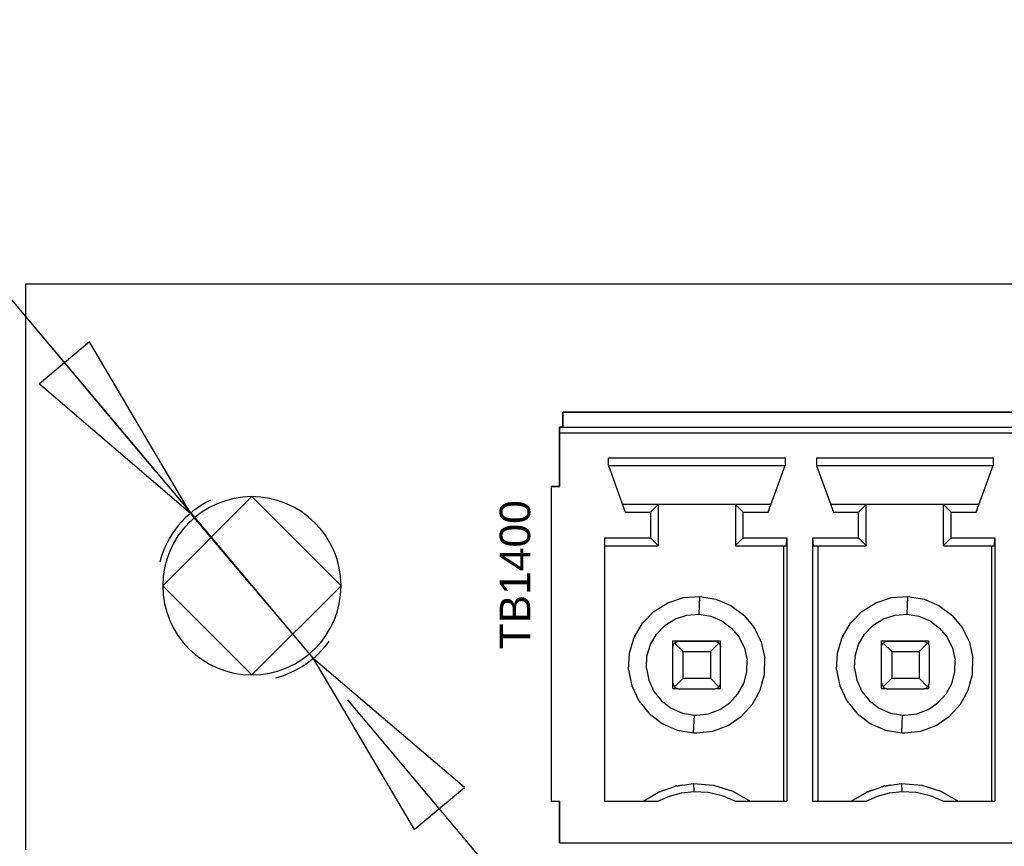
# Model space of a CAD drawing. Header units: inches. Extents: x 0 to 474, y -297 to 0.
# Tile 94 of 256: x 146 to 162, y -128 to -114. Entities that reach past the tile are written whole.
import ezdxf

# ---------------------------------------------------------------- set-up
doc = ezdxf.new("R2010")
doc.units = ezdxf.units.IN
doc.header["$MEASUREMENT"] = 0
doc.styles.add('Arial0', font='arial.ttf', dxfattribs={"height": 3.644212})

msp = doc.modelspace()

# ---------------------------------------------------------------- linework, layer by layer
at = {"color": 152, "true_color": 0x007ac0}
for p, q in [((141.6, -114.5), (146.457, -120.279)), ((144.495, -117.944), (147.996, -122.11)), ((146.878, -119.925), (146.036, -120.633)), ((148.58, -122.805), (146.878, -119.925)), ((146.036, -120.633), (148.58, -122.805)), ((149.61, -124.03), (148.58, -122.805)), ((149.61, -124.03), (150.639, -125.255)), ((150.639, -125.255), (152.341, -128.135)), ((153.184, -127.427), (150.639, -125.255)), ((154.725, -130.116), (151.224, -125.95)), ((152.341, -128.135), (153.184, -127.427))]:
    msp.add_line(p, q, dxfattribs=at)
at = {"color": 7, "true_color": 0xffffff}
for p, q in [((141.6, -114.5), (150.639, -125.255)), ((169.849, -121.108), (154.839, -121.108)), ((154.839, -121.108), (154.839, -121.358)), ((154.839, -121.108), (169.849, -121.108)), ((154.839, -121.358), (154.839, -121.108)), ((154.785, -121.361), (154.784, -121.369)), ((154.784, -121.369), (154.785, -121.361)), ((154.784, -121.369), (154.784, -121.42)), ((154.784, -121.382), (154.784, -121.369)), ((154.784, -121.399), (154.784, -121.382)), ((154.784, -121.42), (154.784, -121.399)), ((154.839, -121.358), (154.785, -121.358)), ((154.785, -121.358), (154.785, -121.361)), ((154.785, -121.361), (154.785, -121.358)), ((154.785, -121.358), (169.903, -121.358)), ((154.784, -121.42), (154.783, -121.438)), ((154.783, -121.438), (154.784, -121.42)), ((154.783, -121.438), (154.783, -122.358)), ((154.783, -121.458), (154.783, -121.438)), ((154.783, -122.358), (154.783, -121.458)), ((154.783, -121.458), (169.905, -121.458)), ((155.609, -121.874), (158.579, -121.874)), ((155.609, -122.008), (155.609, -121.874)), ((158.579, -121.874), (158.579, -122.008)), ((159.109, -121.874), (159.109, -122.008)), ((159.109, -121.874), (162.079, -121.874)), ((162.079, -121.874), (162.079, -122.008)), ((155.609, -122.008), (158.579, -122.008)), ((155.609, -122.008), (155.892, -122.792)), ((158.296, -122.792), (158.579, -122.008)), ((159.109, -122.008), (159.392, -122.792)), ((159.109, -122.008), (162.079, -122.008)), ((161.796, -122.792), (162.079, -122.008)), ((154.783, -122.358), (154.644, -122.358)), ((154.644, -122.358), (154.644, -127.658)), ((154.644, -122.358), (154.644, -127.658)), ((154.644, -122.358), (154.783, -122.358)), ((155.844, -122.658), (156.444, -122.658)), ((156.316, -122.792), (156.444, -122.664)), ((156.444, -122.658), (157.744, -122.658)), ((156.444, -122.658), (156.444, -122.664)), ((156.444, -122.658), (157.744, -122.658)), ((156.444, -122.664), (156.444, -123.352)), ((156.444, -122.664), (156.444, -123.352)), ((157.744, -122.658), (158.344, -122.658)), ((157.744, -122.658), (157.744, -122.664)), ((157.744, -122.664), (157.872, -122.792)), ((157.744, -122.664), (157.744, -123.352)), ((157.744, -122.664), (157.744, -123.352)), ((159.344, -122.658), (159.944, -122.658)), ((159.816, -122.792), (159.944, -122.664)), ((159.944, -122.658), (159.944, -122.664)), ((159.944, -122.658), (161.244, -122.658)), ((159.944, -122.658), (161.244, -122.658)), ((159.944, -123.352), (159.944, -122.664)), ((159.944, -123.352), (159.944, -122.664)), ((161.244, -122.658), (161.844, -122.658)), ((161.244, -122.658), (161.244, -122.664)), ((161.244, -122.664), (161.372, -122.792)), ((161.244, -123.352), (161.244, -122.664)), ((161.244, -123.352), (161.244, -122.664)), ((155.892, -122.792), (156.316, -122.792)), ((156.316, -122.792), (156.316, -123.224)), ((157.872, -122.792), (158.296, -122.792)), ((157.872, -123.224), (157.872, -122.792)), ((159.392, -122.792), (159.816, -122.792)), ((159.816, -123.224), (159.816, -122.792)), ((161.372, -122.792), (161.796, -122.792)), ((161.372, -123.224), (161.372, -122.792)), ((155.544, -123.224), (155.544, -127.658)), ((155.544, -123.224), (156.316, -123.224)), ((156.316, -123.224), (156.444, -123.352)), ((157.744, -123.352), (157.872, -123.224)), ((157.872, -123.224), (158.609, -123.224)), ((158.605, -123.358), (158.609, -123.224)), ((158.609, -123.224), (158.609, -127.658)), ((159.043, -123.224), (159.816, -123.224)), ((159.043, -123.224), (159.043, -127.658)), ((159.043, -123.224), (159.05, -123.358)), ((159.816, -123.224), (159.944, -123.352)), ((161.244, -123.352), (161.372, -123.224)), ((161.372, -123.224), (162.109, -123.224)), ((162.105, -123.358), (162.109, -123.224)), ((162.109, -123.224), (162.109, -127.658)), ((155.544, -123.358), (156.444, -123.358)), ((156.444, -123.352), (156.444, -123.358)), ((157.744, -123.352), (157.744, -123.358)), ((157.744, -123.358), (158.605, -123.358)), ((158.553, -123.358), (158.553, -127.658)), ((159.05, -123.358), (159.944, -123.358)), ((159.129, -123.358), (159.129, -127.658)), ((159.944, -123.352), (159.944, -123.358)), ((161.244, -123.352), (161.244, -123.358)), ((161.244, -123.358), (162.105, -123.358)), ((162.053, -123.358), (162.053, -127.658)), ((156.871, -124.23), (157.147, -124.209)), ((157.133, -124.509), (157.147, -124.209)), ((157.147, -124.209), (157.417, -124.254)), ((160.371, -124.23), (160.647, -124.209)), ((160.633, -124.509), (160.647, -124.209)), ((160.647, -124.209), (160.917, -124.254)), ((156.372, -124.463), (156.607, -124.316)), ((156.607, -124.316), (156.871, -124.23)), ((157.417, -124.254), (157.668, -124.361)), ((157.668, -124.361), (157.887, -124.525)), ((159.872, -124.463), (160.107, -124.316)), ((160.107, -124.316), (160.371, -124.23)), ((160.917, -124.254), (161.168, -124.361)), ((161.168, -124.361), (161.387, -124.525)), ((156.179, -124.662), (156.372, -124.463)), ((156.734, -124.588), (156.929, -124.524)), ((156.929, -124.524), (157.133, -124.509)), ((157.133, -124.509), (157.332, -124.542)), ((157.332, -124.542), (157.518, -124.621)), ((157.887, -124.525), (158.061, -124.735)), ((159.679, -124.662), (159.872, -124.463)), ((160.234, -124.588), (160.429, -124.524)), ((160.429, -124.524), (160.633, -124.509)), ((160.633, -124.509), (160.832, -124.542)), ((160.832, -124.542), (161.018, -124.621)), ((161.387, -124.525), (161.561, -124.735)), ((156.039, -124.901), (156.179, -124.662)), ((156.418, -124.843), (156.56, -124.696)), ((156.56, -124.696), (156.734, -124.588)), ((157.518, -124.621), (157.68, -124.742)), ((159.539, -124.901), (159.679, -124.662)), ((159.918, -124.843), (160.06, -124.696)), ((160.06, -124.696), (160.234, -124.588)), ((161.018, -124.621), (161.18, -124.742)), ((156.314, -125.02), (156.418, -124.843)), ((157.68, -124.742), (157.809, -124.898)), ((158.061, -124.735), (158.18, -124.981)), ((159.814, -125.02), (159.918, -124.843)), ((161.18, -124.742), (161.309, -124.898)), ((161.561, -124.735), (161.68, -124.981)), ((155.96, -125.167), (156.039, -124.901)), ((156.256, -125.217), (156.314, -125.02)), ((156.694, -125.758), (156.694, -124.958)), ((156.694, -124.958), (157.494, -124.958)), ((156.694, -125.055), (156.695, -125.047)), ((156.695, -125.047), (156.697, -125.037)), ((156.697, -125.037), (156.703, -125.022)), ((156.703, -125.022), (156.711, -125.007)), ((156.711, -125.007), (156.721, -124.995)), ((156.721, -124.995), (156.741, -124.978)), ((156.721, -124.995), (156.864, -125.138)), ((156.741, -124.978), (156.756, -124.971)), ((156.756, -124.971), (156.77, -124.966)), ((156.77, -124.966), (156.776, -124.965)), ((156.776, -124.965), (156.781, -124.964)), ((156.781, -124.964), (156.788, -124.963)), ((156.788, -124.963), (156.794, -124.963)), ((156.794, -124.963), (157.394, -124.963)), ((157.324, -125.138), (157.467, -124.995)), ((157.394, -124.963), (157.403, -124.964)), ((157.403, -124.964), (157.412, -124.965)), ((157.412, -124.965), (157.423, -124.967)), ((157.423, -124.967), (157.439, -124.974)), ((157.439, -124.974), (157.455, -124.984)), ((157.455, -124.984), (157.467, -124.995)), ((157.467, -124.995), (157.482, -125.015)), ((157.482, -125.015), (157.488, -125.029)), ((157.488, -125.029), (157.491, -125.041)), ((157.491, -125.041), (157.493, -125.051)), ((157.493, -125.051), (157.494, -125.063)), ((157.494, -125.758), (157.494, -124.958)), ((157.809, -124.898), (157.897, -125.079)), ((158.18, -124.981), (158.239, -125.248)), ((159.46, -125.167), (159.539, -124.901)), ((159.756, -125.217), (159.814, -125.02)), ((160.194, -124.958), (160.994, -124.958)), ((160.194, -124.958), (160.194, -125.758)), ((160.204, -125.055), (160.205, -125.047)), ((160.205, -125.047), (160.207, -125.037)), ((160.207, -125.037), (160.213, -125.022)), ((160.213, -125.022), (160.221, -125.007)), ((160.221, -125.007), (160.231, -124.995)), ((160.231, -124.995), (160.251, -124.978)), ((160.231, -124.995), (160.374, -125.138)), ((160.251, -124.978), (160.266, -124.971)), ((160.266, -124.971), (160.28, -124.966)), ((160.28, -124.966), (160.286, -124.965)), ((160.286, -124.965), (160.291, -124.964)), ((160.291, -124.964), (160.298, -124.963)), ((160.298, -124.963), (160.304, -124.963)), ((160.304, -124.963), (160.904, -124.963)), ((160.834, -125.138), (160.977, -124.995)), ((160.904, -124.963), (160.913, -124.964)), ((160.913, -124.964), (160.922, -124.965)), ((160.922, -124.965), (160.933, -124.967)), ((160.933, -124.967), (160.949, -124.974)), ((160.949, -124.974), (160.965, -124.984)), ((160.965, -124.984), (160.977, -124.995)), ((160.977, -124.995), (160.992, -125.015)), ((160.992, -125.015), (160.998, -125.029)), ((160.994, -124.958), (160.994, -125.02)), ((160.998, -125.029), (161.001, -125.041)), ((161.001, -125.041), (161.003, -125.051)), ((161.003, -125.051), (161.004, -125.063)), ((161.309, -124.898), (161.397, -125.079)), ((161.68, -124.981), (161.739, -125.248)), ((155.947, -125.444), (155.96, -125.167)), ((156.246, -125.421), (156.256, -125.217)), ((156.694, -125.063), (156.694, -125.055)), ((156.694, -125.664), (156.694, -125.063)), ((156.864, -125.588), (156.864, -125.138)), ((156.864, -125.138), (157.324, -125.138)), ((157.324, -125.138), (157.324, -125.588)), ((157.494, -125.663), (157.494, -125.063)), ((157.897, -125.079), (157.94, -125.277)), ((159.447, -125.444), (159.46, -125.167)), ((159.746, -125.421), (159.756, -125.217)), ((160.204, -125.063), (160.204, -125.055)), ((160.204, -125.664), (160.204, -125.063)), ((160.374, -125.138), (160.374, -125.588)), ((160.374, -125.138), (160.834, -125.138)), ((160.834, -125.138), (160.834, -125.588)), ((161.004, -125.063), (161.004, -125.663)), ((161.397, -125.079), (161.44, -125.277)), ((157.935, -125.478), (157.94, -125.277)), ((158.232, -125.521), (158.239, -125.248)), ((161.435, -125.478), (161.44, -125.277)), ((161.732, -125.521), (161.739, -125.248)), ((155.947, -125.444), (156.001, -125.716)), ((156.246, -125.421), (156.286, -125.622)), ((157.883, -125.673), (157.935, -125.478)), ((158.162, -125.785), (158.232, -125.521)), ((159.447, -125.444), (159.501, -125.716)), ((159.746, -125.421), (159.786, -125.622)), ((161.383, -125.673), (161.435, -125.478)), ((161.662, -125.785), (161.732, -125.521)), ((156.001, -125.716), (156.118, -125.967)), ((156.286, -125.622), (156.373, -125.808)), ((156.694, -125.664), (156.695, -125.675)), ((156.695, -125.675), (156.697, -125.686)), ((156.697, -125.686), (156.7, -125.697)), ((156.7, -125.697), (156.706, -125.711)), ((156.706, -125.711), (156.721, -125.731)), ((156.721, -125.731), (156.864, -125.588)), ((156.864, -125.588), (157.324, -125.588)), ((157.324, -125.588), (157.467, -125.731)), ((157.477, -125.72), (157.485, -125.704)), ((157.485, -125.704), (157.491, -125.689)), ((157.491, -125.689), (157.493, -125.679)), ((157.493, -125.679), (157.494, -125.671)), ((157.494, -125.671), (157.494, -125.663)), ((157.787, -125.851), (157.883, -125.673)), ((159.501, -125.716), (159.618, -125.967)), ((159.786, -125.622), (159.873, -125.808)), ((160.204, -125.664), (160.205, -125.675)), ((160.205, -125.675), (160.207, -125.686)), ((160.207, -125.686), (160.21, -125.697)), ((160.21, -125.697), (160.216, -125.711)), ((160.216, -125.711), (160.231, -125.731)), ((160.231, -125.731), (160.374, -125.588)), ((160.374, -125.588), (160.834, -125.588)), ((160.834, -125.588), (160.977, -125.731)), ((160.987, -125.72), (160.995, -125.704)), ((160.994, -125.706), (160.994, -125.758)), ((160.995, -125.704), (161.001, -125.689)), ((161.001, -125.689), (161.003, -125.679)), ((161.003, -125.679), (161.004, -125.671)), ((161.004, -125.671), (161.004, -125.663)), ((161.287, -125.851), (161.383, -125.673)), ((156.373, -125.808), (156.502, -125.968)), ((156.694, -125.758), (156.763, -125.758)), ((156.721, -125.731), (156.733, -125.742)), ((156.733, -125.742), (156.749, -125.752)), ((156.749, -125.752), (156.766, -125.759)), ((156.766, -125.759), (156.776, -125.762)), ((156.776, -125.762), (156.785, -125.763)), ((156.785, -125.763), (156.794, -125.763)), ((156.794, -125.763), (157.394, -125.763)), ((157.394, -125.763), (157.401, -125.763)), ((157.401, -125.763), (157.407, -125.762)), ((157.407, -125.762), (157.413, -125.761)), ((157.413, -125.761), (157.418, -125.76)), ((157.418, -125.76), (157.432, -125.756)), ((157.425, -125.758), (157.494, -125.758)), ((157.432, -125.756), (157.447, -125.748)), ((157.447, -125.748), (157.467, -125.731)), ((157.467, -125.731), (157.477, -125.72)), ((157.651, -126), (157.787, -125.851)), ((158.031, -126.025), (158.162, -125.785)), ((159.873, -125.808), (160.002, -125.968)), ((160.194, -125.758), (160.273, -125.758)), ((160.231, -125.731), (160.243, -125.742)), ((160.243, -125.742), (160.259, -125.752)), ((160.259, -125.752), (160.276, -125.759)), ((160.276, -125.759), (160.286, -125.762)), ((160.286, -125.762), (160.295, -125.763)), ((160.295, -125.763), (160.304, -125.763)), ((160.304, -125.763), (160.904, -125.763)), ((160.904, -125.763), (160.911, -125.763)), ((160.911, -125.763), (160.917, -125.762)), ((160.917, -125.762), (160.923, -125.761)), ((160.923, -125.761), (160.928, -125.76)), ((160.928, -125.76), (160.942, -125.756)), ((160.935, -125.758), (160.994, -125.758)), ((160.942, -125.756), (160.957, -125.748)), ((160.957, -125.748), (160.977, -125.731)), ((160.977, -125.731), (160.987, -125.72)), ((161.151, -126), (161.287, -125.851)), ((161.531, -126.025), (161.662, -125.785)), ((156.118, -125.967), (156.292, -126.183)), ((156.502, -125.968), (156.665, -126.092)), ((157.484, -126.113), (157.651, -126)), ((157.847, -126.227), (158.031, -126.025)), ((159.618, -125.967), (159.792, -126.183)), ((160.002, -125.968), (160.165, -126.092)), ((160.984, -126.113), (161.151, -126)), ((161.347, -126.227), (161.531, -126.025)), ((156.292, -126.183), (156.513, -126.35)), ((156.665, -126.092), (156.853, -126.173)), ((156.853, -126.173), (157.055, -126.207)), ((157.041, -126.507), (157.055, -126.207)), ((157.055, -126.207), (157.068, -126.208)), ((157.068, -126.208), (157.081, -126.208)), ((157.081, -126.208), (157.094, -126.208)), ((157.094, -126.208), (157.294, -126.184)), ((157.294, -126.184), (157.484, -126.113)), ((159.792, -126.183), (160.013, -126.35)), ((160.165, -126.092), (160.353, -126.173)), ((160.353, -126.173), (160.555, -126.207)), ((160.541, -126.507), (160.555, -126.207)), ((160.555, -126.207), (160.568, -126.208)), ((160.568, -126.208), (160.581, -126.208)), ((160.581, -126.208), (160.594, -126.208)), ((160.594, -126.208), (160.794, -126.184)), ((160.794, -126.184), (160.984, -126.113)), ((156.513, -126.35), (156.767, -126.461)), ((157.621, -126.38), (157.847, -126.227)), ((160.013, -126.35), (160.267, -126.461)), ((161.121, -126.38), (161.347, -126.227)), ((156.767, -126.461), (157.041, -126.507)), ((157.041, -126.507), (157.059, -126.507)), ((157.059, -126.507), (157.076, -126.508)), ((157.076, -126.508), (157.094, -126.508)), ((157.094, -126.508), (157.365, -126.476)), ((157.365, -126.476), (157.621, -126.38)), ((160.267, -126.461), (160.541, -126.507)), ((160.541, -126.507), (160.559, -126.507)), ((160.559, -126.507), (160.576, -126.508)), ((160.576, -126.508), (160.594, -126.508)), ((160.594, -126.508), (160.865, -126.476)), ((160.865, -126.476), (161.121, -126.38)), ((156.739, -127.401), (157.039, -127.359)), ((157.039, -127.359), (157.039, -127.359)), ((157.039, -127.359), (157.04, -127.359)), ((157.039, -127.359), (157.044, -127.493)), ((157.04, -127.359), (157.04, -127.359)), ((157.04, -127.359), (157.378, -127.385)), ((160.239, -127.401), (160.539, -127.359)), ((160.539, -127.359), (160.539, -127.359)), ((160.539, -127.359), (160.54, -127.359)), ((160.539, -127.359), (160.544, -127.493)), ((160.54, -127.359), (160.54, -127.359)), ((160.54, -127.359), (160.878, -127.385)), ((156.194, -127.658), (156.453, -127.502)), ((156.453, -127.502), (156.739, -127.401)), ((156.454, -127.501), (156.549, -127.468)), ((156.454, -127.502), (156.454, -127.501)), ((156.633, -127.572), (156.835, -127.517)), ((156.739, -127.401), (156.74, -127.4)), ((156.74, -127.4), (156.859, -127.384)), ((156.835, -127.517), (157.044, -127.493)), ((157.044, -127.493), (157.287, -127.506)), ((157.287, -127.506), (157.523, -127.561)), ((157.378, -127.385), (157.702, -127.487)), ((157.702, -127.487), (157.994, -127.658)), ((159.694, -127.658), (159.953, -127.502)), ((159.953, -127.502), (160.239, -127.401)), ((159.954, -127.501), (160.049, -127.468)), ((159.954, -127.502), (159.954, -127.501)), ((160.133, -127.572), (160.335, -127.517)), ((160.239, -127.401), (160.24, -127.4)), ((160.24, -127.4), (160.359, -127.384)), ((160.335, -127.517), (160.544, -127.493)), ((160.544, -127.493), (160.787, -127.506)), ((160.787, -127.506), (161.023, -127.561)), ((160.878, -127.385), (161.202, -127.487)), ((161.202, -127.487), (161.494, -127.658)), ((154.644, -127.658), (154.783, -127.658)), ((154.644, -127.658), (154.783, -127.658)), ((154.783, -127.658), (154.783, -128.358)), ((154.783, -128.358), (154.783, -127.658)), ((155.544, -127.658), (156.441, -127.658)), ((156.441, -127.658), (156.633, -127.572)), ((157.523, -127.561), (157.747, -127.658)), ((157.747, -127.658), (158.609, -127.658)), ((159.043, -127.658), (159.941, -127.658)), ((159.941, -127.658), (160.133, -127.572)), ((161.023, -127.561), (161.247, -127.658)), ((161.247, -127.658), (162.109, -127.658)), ((154.783, -128.358), (169.905, -128.358)), ((154.783, -128.358), (169.905, -128.358))]:
    msp.add_line(p, q, dxfattribs=at)
at = {"color": 18, "true_color": 0x000000}
for p, q in [((282.96, -118.95), (145.8, -118.95)), ((145.8, -118.95), (145.8, -128.475)), ((169.849, -121.108), (154.839, -121.108)), ((154.839, -121.108), (154.839, -121.358)), ((154.839, -121.108), (169.849, -121.108)), ((154.839, -121.358), (154.839, -121.108)), ((154.785, -121.361), (154.784, -121.369)), ((154.784, -121.369), (154.785, -121.361)), ((154.784, -121.369), (154.784, -121.42)), ((154.784, -121.382), (154.784, -121.369)), ((154.784, -121.399), (154.784, -121.382)), ((154.784, -121.42), (154.784, -121.399)), ((154.839, -121.358), (154.785, -121.358)), ((154.785, -121.358), (154.785, -121.361)), ((154.785, -121.361), (154.785, -121.358)), ((154.785, -121.358), (169.903, -121.358)), ((154.784, -121.42), (154.783, -121.438)), ((154.783, -121.438), (154.784, -121.42)), ((154.783, -121.438), (154.783, -122.358)), ((154.783, -121.458), (154.783, -121.438)), ((154.783, -122.358), (154.783, -121.458)), ((154.783, -121.458), (169.905, -121.458)), ((155.609, -121.874), (158.579, -121.874)), ((155.609, -122.008), (155.609, -121.874)), ((158.579, -121.874), (158.579, -122.008)), ((159.109, -121.874), (159.109, -122.008)), ((159.109, -121.874), (162.079, -121.874)), ((162.079, -121.874), (162.079, -122.008)), ((155.609, -122.008), (158.579, -122.008)), ((155.609, -122.008), (155.892, -122.792)), ((158.296, -122.792), (158.579, -122.008)), ((159.109, -122.008), (159.392, -122.792)), ((159.109, -122.008), (162.079, -122.008)), ((161.796, -122.792), (162.079, -122.008)), ((154.783, -122.358), (154.644, -122.358)), ((154.644, -122.358), (154.644, -127.658)), ((154.644, -122.358), (154.644, -127.658)), ((154.644, -122.358), (154.783, -122.358)), ((148.11, -124.03), (149.61, -122.53)), ((149.61, -122.53), (151.11, -124.03)), ((155.844, -122.658), (156.444, -122.658)), ((156.316, -122.792), (156.444, -122.664)), ((156.444, -122.658), (157.744, -122.658)), ((156.444, -122.658), (156.444, -122.664)), ((156.444, -122.658), (157.744, -122.658)), ((156.444, -122.664), (156.444, -123.352)), ((156.444, -122.664), (156.444, -123.352)), ((157.744, -122.658), (158.344, -122.658)), ((157.744, -122.658), (157.744, -122.664)), ((157.744, -122.664), (157.872, -122.792)), ((157.744, -122.664), (157.744, -123.352)), ((157.744, -122.664), (157.744, -123.352)), ((159.344, -122.658), (159.944, -122.658)), ((159.816, -122.792), (159.944, -122.664)), ((159.944, -122.658), (159.944, -122.664)), ((159.944, -122.658), (161.244, -122.658)), ((159.944, -122.658), (161.244, -122.658)), ((159.944, -123.352), (159.944, -122.664)), ((159.944, -123.352), (159.944, -122.664)), ((161.244, -122.658), (161.844, -122.658)), ((161.244, -122.658), (161.244, -122.664)), ((161.244, -122.664), (161.372, -122.792)), ((161.244, -123.352), (161.244, -122.664)), ((161.244, -123.352), (161.244, -122.664)), ((155.892, -122.792), (156.316, -122.792)), ((156.316, -122.792), (156.316, -123.224)), ((157.872, -122.792), (158.296, -122.792)), ((157.872, -123.224), (157.872, -122.792)), ((159.392, -122.792), (159.816, -122.792)), ((159.816, -123.224), (159.816, -122.792)), ((161.372, -122.792), (161.796, -122.792)), ((161.372, -123.224), (161.372, -122.792)), ((155.544, -123.224), (155.544, -127.658)), ((155.544, -123.224), (156.316, -123.224)), ((156.316, -123.224), (156.444, -123.352)), ((157.744, -123.352), (157.872, -123.224)), ((157.872, -123.224), (158.609, -123.224)), ((158.605, -123.358), (158.609, -123.224)), ((158.609, -123.224), (158.609, -127.658)), ((159.043, -123.224), (159.816, -123.224)), ((159.043, -123.224), (159.043, -127.658)), ((159.043, -123.224), (159.05, -123.358)), ((159.816, -123.224), (159.944, -123.352)), ((161.244, -123.352), (161.372, -123.224)), ((161.372, -123.224), (162.109, -123.224)), ((162.105, -123.358), (162.109, -123.224)), ((162.109, -123.224), (162.109, -127.658)), ((155.544, -123.358), (156.444, -123.358)), ((156.444, -123.352), (156.444, -123.358)), ((157.744, -123.352), (157.744, -123.358)), ((157.744, -123.358), (158.605, -123.358)), ((158.553, -123.358), (158.553, -127.658)), ((159.05, -123.358), (159.944, -123.358)), ((159.129, -123.358), (159.129, -127.658)), ((159.944, -123.352), (159.944, -123.358)), ((161.244, -123.352), (161.244, -123.358)), ((161.244, -123.358), (162.105, -123.358)), ((162.053, -123.358), (162.053, -127.658)), ((149.61, -125.53), (148.11, -124.03)), ((151.11, -124.03), (149.61, -125.53)), ((156.871, -124.23), (157.147, -124.209)), ((157.133, -124.509), (157.147, -124.209)), ((157.147, -124.209), (157.417, -124.254)), ((160.371, -124.23), (160.647, -124.209)), ((160.633, -124.509), (160.647, -124.209)), ((160.647, -124.209), (160.917, -124.254)), ((156.372, -124.463), (156.607, -124.316)), ((156.607, -124.316), (156.871, -124.23)), ((157.417, -124.254), (157.668, -124.361)), ((157.668, -124.361), (157.887, -124.525)), ((159.872, -124.463), (160.107, -124.316)), ((160.107, -124.316), (160.371, -124.23)), ((160.917, -124.254), (161.168, -124.361)), ((161.168, -124.361), (161.387, -124.525)), ((156.179, -124.662), (156.372, -124.463)), ((156.734, -124.588), (156.929, -124.524)), ((156.929, -124.524), (157.133, -124.509)), ((157.133, -124.509), (157.332, -124.542)), ((157.332, -124.542), (157.518, -124.621)), ((157.887, -124.525), (158.061, -124.735)), ((159.679, -124.662), (159.872, -124.463)), ((160.234, -124.588), (160.429, -124.524)), ((160.429, -124.524), (160.633, -124.509)), ((160.633, -124.509), (160.832, -124.542)), ((160.832, -124.542), (161.018, -124.621)), ((161.387, -124.525), (161.561, -124.735)), ((156.039, -124.901), (156.179, -124.662)), ((156.418, -124.843), (156.56, -124.696)), ((156.56, -124.696), (156.734, -124.588)), ((157.518, -124.621), (157.68, -124.742)), ((159.539, -124.901), (159.679, -124.662)), ((159.918, -124.843), (160.06, -124.696)), ((160.06, -124.696), (160.234, -124.588)), ((161.018, -124.621), (161.18, -124.742)), ((156.314, -125.02), (156.418, -124.843)), ((157.68, -124.742), (157.809, -124.898)), ((158.061, -124.735), (158.18, -124.981)), ((159.814, -125.02), (159.918, -124.843)), ((161.18, -124.742), (161.309, -124.898)), ((161.561, -124.735), (161.68, -124.981)), ((155.96, -125.167), (156.039, -124.901)), ((156.256, -125.217), (156.314, -125.02)), ((156.694, -125.758), (156.694, -124.958)), ((156.694, -124.958), (157.494, -124.958)), ((156.694, -125.055), (156.695, -125.047)), ((156.695, -125.047), (156.697, -125.037)), ((156.697, -125.037), (156.703, -125.022)), ((156.703, -125.022), (156.711, -125.007)), ((156.711, -125.007), (156.721, -124.995)), ((156.721, -124.995), (156.741, -124.978)), ((156.721, -124.995), (156.864, -125.138)), ((156.741, -124.978), (156.756, -124.971)), ((156.756, -124.971), (156.77, -124.966)), ((156.77, -124.966), (156.776, -124.965)), ((156.776, -124.965), (156.781, -124.964)), ((156.781, -124.964), (156.788, -124.963)), ((156.788, -124.963), (156.794, -124.963)), ((156.794, -124.963), (157.394, -124.963)), ((157.324, -125.138), (157.467, -124.995)), ((157.394, -124.963), (157.403, -124.964)), ((157.403, -124.964), (157.412, -124.965)), ((157.412, -124.965), (157.423, -124.967)), ((157.423, -124.967), (157.439, -124.974)), ((157.439, -124.974), (157.455, -124.984)), ((157.455, -124.984), (157.467, -124.995)), ((157.467, -124.995), (157.482, -125.015)), ((157.482, -125.015), (157.488, -125.029)), ((157.488, -125.029), (157.491, -125.041)), ((157.491, -125.041), (157.493, -125.051)), ((157.493, -125.051), (157.494, -125.063)), ((157.494, -125.758), (157.494, -124.958)), ((157.809, -124.898), (157.897, -125.079)), ((158.18, -124.981), (158.239, -125.248)), ((159.46, -125.167), (159.539, -124.901)), ((159.756, -125.217), (159.814, -125.02)), ((160.194, -124.958), (160.994, -124.958)), ((160.194, -124.958), (160.194, -125.758)), ((160.204, -125.055), (160.205, -125.047)), ((160.205, -125.047), (160.207, -125.037)), ((160.207, -125.037), (160.213, -125.022)), ((160.213, -125.022), (160.221, -125.007)), ((160.221, -125.007), (160.231, -124.995)), ((160.231, -124.995), (160.251, -124.978)), ((160.231, -124.995), (160.374, -125.138)), ((160.251, -124.978), (160.266, -124.971)), ((160.266, -124.971), (160.28, -124.966)), ((160.28, -124.966), (160.286, -124.965)), ((160.286, -124.965), (160.291, -124.964)), ((160.291, -124.964), (160.298, -124.963)), ((160.298, -124.963), (160.304, -124.963)), ((160.304, -124.963), (160.904, -124.963)), ((160.834, -125.138), (160.977, -124.995)), ((160.904, -124.963), (160.913, -124.964)), ((160.913, -124.964), (160.922, -124.965)), ((160.922, -124.965), (160.933, -124.967)), ((160.933, -124.967), (160.949, -124.974)), ((160.949, -124.974), (160.965, -124.984)), ((160.965, -124.984), (160.977, -124.995)), ((160.977, -124.995), (160.992, -125.015)), ((160.992, -125.015), (160.998, -125.029)), ((160.994, -124.958), (160.994, -125.02)), ((160.998, -125.029), (161.001, -125.041)), ((161.001, -125.041), (161.003, -125.051)), ((161.003, -125.051), (161.004, -125.063)), ((161.309, -124.898), (161.397, -125.079)), ((161.68, -124.981), (161.739, -125.248)), ((155.947, -125.444), (155.96, -125.167)), ((156.246, -125.421), (156.256, -125.217)), ((156.694, -125.063), (156.694, -125.055)), ((156.694, -125.664), (156.694, -125.063)), ((156.864, -125.588), (156.864, -125.138)), ((156.864, -125.138), (157.324, -125.138)), ((157.324, -125.138), (157.324, -125.588)), ((157.494, -125.663), (157.494, -125.063)), ((157.897, -125.079), (157.94, -125.277)), ((159.447, -125.444), (159.46, -125.167)), ((159.746, -125.421), (159.756, -125.217)), ((160.204, -125.063), (160.204, -125.055)), ((160.204, -125.664), (160.204, -125.063)), ((160.374, -125.138), (160.374, -125.588)), ((160.374, -125.138), (160.834, -125.138)), ((160.834, -125.138), (160.834, -125.588)), ((161.004, -125.063), (161.004, -125.663)), ((161.397, -125.079), (161.44, -125.277)), ((157.935, -125.478), (157.94, -125.277)), ((158.232, -125.521), (158.239, -125.248)), ((161.435, -125.478), (161.44, -125.277)), ((161.732, -125.521), (161.739, -125.248)), ((155.947, -125.444), (156.001, -125.716)), ((156.246, -125.421), (156.286, -125.622)), ((157.883, -125.673), (157.935, -125.478)), ((158.162, -125.785), (158.232, -125.521)), ((159.447, -125.444), (159.501, -125.716)), ((159.746, -125.421), (159.786, -125.622)), ((161.383, -125.673), (161.435, -125.478)), ((161.662, -125.785), (161.732, -125.521)), ((156.001, -125.716), (156.118, -125.967)), ((156.286, -125.622), (156.373, -125.808)), ((156.694, -125.664), (156.695, -125.675)), ((156.695, -125.675), (156.697, -125.686)), ((156.697, -125.686), (156.7, -125.697)), ((156.7, -125.697), (156.706, -125.711)), ((156.706, -125.711), (156.721, -125.731)), ((156.721, -125.731), (156.864, -125.588)), ((156.864, -125.588), (157.324, -125.588)), ((157.324, -125.588), (157.467, -125.731)), ((157.477, -125.72), (157.485, -125.704)), ((157.485, -125.704), (157.491, -125.689)), ((157.491, -125.689), (157.493, -125.679)), ((157.493, -125.679), (157.494, -125.671)), ((157.494, -125.671), (157.494, -125.663)), ((157.787, -125.851), (157.883, -125.673)), ((159.501, -125.716), (159.618, -125.967)), ((159.786, -125.622), (159.873, -125.808)), ((160.204, -125.664), (160.205, -125.675)), ((160.205, -125.675), (160.207, -125.686)), ((160.207, -125.686), (160.21, -125.697)), ((160.21, -125.697), (160.216, -125.711)), ((160.216, -125.711), (160.231, -125.731)), ((160.231, -125.731), (160.374, -125.588)), ((160.374, -125.588), (160.834, -125.588)), ((160.834, -125.588), (160.977, -125.731)), ((160.987, -125.72), (160.995, -125.704)), ((160.994, -125.706), (160.994, -125.758)), ((160.995, -125.704), (161.001, -125.689)), ((161.001, -125.689), (161.003, -125.679)), ((161.003, -125.679), (161.004, -125.671)), ((161.004, -125.671), (161.004, -125.663)), ((161.287, -125.851), (161.383, -125.673)), ((156.373, -125.808), (156.502, -125.968)), ((156.694, -125.758), (156.763, -125.758)), ((156.721, -125.731), (156.733, -125.742)), ((156.733, -125.742), (156.749, -125.752)), ((156.749, -125.752), (156.766, -125.759)), ((156.766, -125.759), (156.776, -125.762)), ((156.776, -125.762), (156.785, -125.763)), ((156.785, -125.763), (156.794, -125.763)), ((156.794, -125.763), (157.394, -125.763)), ((157.394, -125.763), (157.401, -125.763)), ((157.401, -125.763), (157.407, -125.762)), ((157.407, -125.762), (157.413, -125.761)), ((157.413, -125.761), (157.418, -125.76)), ((157.418, -125.76), (157.432, -125.756)), ((157.425, -125.758), (157.494, -125.758)), ((157.432, -125.756), (157.447, -125.748)), ((157.447, -125.748), (157.467, -125.731)), ((157.467, -125.731), (157.477, -125.72)), ((157.651, -126), (157.787, -125.851)), ((158.031, -126.025), (158.162, -125.785)), ((159.873, -125.808), (160.002, -125.968)), ((160.194, -125.758), (160.273, -125.758)), ((160.231, -125.731), (160.243, -125.742)), ((160.243, -125.742), (160.259, -125.752)), ((160.259, -125.752), (160.276, -125.759)), ((160.276, -125.759), (160.286, -125.762)), ((160.286, -125.762), (160.295, -125.763)), ((160.295, -125.763), (160.304, -125.763)), ((160.304, -125.763), (160.904, -125.763)), ((160.904, -125.763), (160.911, -125.763)), ((160.911, -125.763), (160.917, -125.762)), ((160.917, -125.762), (160.923, -125.761)), ((160.923, -125.761), (160.928, -125.76)), ((160.928, -125.76), (160.942, -125.756)), ((160.935, -125.758), (160.994, -125.758)), ((160.942, -125.756), (160.957, -125.748)), ((160.957, -125.748), (160.977, -125.731)), ((160.977, -125.731), (160.987, -125.72)), ((161.151, -126), (161.287, -125.851)), ((161.531, -126.025), (161.662, -125.785)), ((156.118, -125.967), (156.292, -126.183)), ((156.502, -125.968), (156.665, -126.092)), ((157.484, -126.113), (157.651, -126)), ((157.847, -126.227), (158.031, -126.025)), ((159.618, -125.967), (159.792, -126.183)), ((160.002, -125.968), (160.165, -126.092)), ((160.984, -126.113), (161.151, -126)), ((161.347, -126.227), (161.531, -126.025)), ((156.292, -126.183), (156.513, -126.35)), ((156.665, -126.092), (156.853, -126.173)), ((156.853, -126.173), (157.055, -126.207)), ((157.041, -126.507), (157.055, -126.207)), ((157.055, -126.207), (157.068, -126.208)), ((157.068, -126.208), (157.081, -126.208)), ((157.081, -126.208), (157.094, -126.208)), ((157.094, -126.208), (157.294, -126.184)), ((157.294, -126.184), (157.484, -126.113)), ((159.792, -126.183), (160.013, -126.35)), ((160.165, -126.092), (160.353, -126.173)), ((160.353, -126.173), (160.555, -126.207)), ((160.541, -126.507), (160.555, -126.207)), ((160.555, -126.207), (160.568, -126.208)), ((160.568, -126.208), (160.581, -126.208)), ((160.581, -126.208), (160.594, -126.208)), ((160.594, -126.208), (160.794, -126.184)), ((160.794, -126.184), (160.984, -126.113)), ((156.513, -126.35), (156.767, -126.461)), ((157.621, -126.38), (157.847, -126.227)), ((160.013, -126.35), (160.267, -126.461)), ((161.121, -126.38), (161.347, -126.227)), ((156.767, -126.461), (157.041, -126.507)), ((157.041, -126.507), (157.059, -126.507)), ((157.059, -126.507), (157.076, -126.508)), ((157.076, -126.508), (157.094, -126.508)), ((157.094, -126.508), (157.365, -126.476)), ((157.365, -126.476), (157.621, -126.38)), ((160.267, -126.461), (160.541, -126.507)), ((160.541, -126.507), (160.559, -126.507)), ((160.559, -126.507), (160.576, -126.508)), ((160.576, -126.508), (160.594, -126.508)), ((160.594, -126.508), (160.865, -126.476)), ((160.865, -126.476), (161.121, -126.38)), ((156.739, -127.401), (157.039, -127.359)), ((157.039, -127.359), (157.039, -127.359)), ((157.039, -127.359), (157.04, -127.359)), ((157.039, -127.359), (157.044, -127.493)), ((157.04, -127.359), (157.04, -127.359)), ((157.04, -127.359), (157.378, -127.385)), ((160.239, -127.401), (160.539, -127.359)), ((160.539, -127.359), (160.539, -127.359)), ((160.539, -127.359), (160.54, -127.359)), ((160.539, -127.359), (160.544, -127.493)), ((160.54, -127.359), (160.54, -127.359)), ((160.54, -127.359), (160.878, -127.385)), ((156.194, -127.658), (156.453, -127.502)), ((156.453, -127.502), (156.739, -127.401)), ((156.454, -127.501), (156.549, -127.468)), ((156.454, -127.502), (156.454, -127.501)), ((156.633, -127.572), (156.835, -127.517)), ((156.739, -127.401), (156.74, -127.4)), ((156.74, -127.4), (156.859, -127.384)), ((156.835, -127.517), (157.044, -127.493)), ((157.044, -127.493), (157.287, -127.506)), ((157.287, -127.506), (157.523, -127.561)), ((157.378, -127.385), (157.702, -127.487)), ((157.702, -127.487), (157.994, -127.658)), ((159.694, -127.658), (159.953, -127.502)), ((159.953, -127.502), (160.239, -127.401)), ((159.954, -127.501), (160.049, -127.468)), ((159.954, -127.502), (159.954, -127.501)), ((160.133, -127.572), (160.335, -127.517)), ((160.239, -127.401), (160.24, -127.4)), ((160.24, -127.4), (160.359, -127.384)), ((160.335, -127.517), (160.544, -127.493)), ((160.544, -127.493), (160.787, -127.506)), ((160.787, -127.506), (161.023, -127.561)), ((160.878, -127.385), (161.202, -127.487)), ((161.202, -127.487), (161.494, -127.658)), ((154.644, -127.658), (154.783, -127.658)), ((154.644, -127.658), (154.783, -127.658)), ((154.783, -127.658), (154.783, -128.358)), ((154.783, -128.358), (154.783, -127.658)), ((155.544, -127.658), (156.441, -127.658)), ((156.441, -127.658), (156.633, -127.572)), ((157.523, -127.561), (157.747, -127.658)), ((157.747, -127.658), (158.609, -127.658)), ((159.043, -127.658), (159.941, -127.658)), ((159.941, -127.658), (160.133, -127.572)), ((161.023, -127.561), (161.247, -127.658)), ((161.247, -127.658), (162.109, -127.658)), ((154.783, -128.358), (169.905, -128.358)), ((154.783, -128.358), (169.905, -128.358))]:
    msp.add_line(p, q, dxfattribs=at)
for start, end in [(90, 180), (0, 90), (180, 270), (270, 0)]:
    msp.add_arc((149.61, -124.03), 1.5, start, end, dxfattribs=at)
at = {"color": 152, "true_color": 0x007ac0}
for start, end in [(115.6855, 165.6385), (284.3615, 324.4085)]:
    msp.add_arc((149.61, -124.03), 1.6, start, end, dxfattribs=at)

# ---------------------------------------------------------------- texts
at = {"color": 18, "true_color": 0x000000, "style": 'Arial0'}
msp.add_text('TB1400', height=0.5129, rotation=90, dxfattribs=at).set_placement((154.292, -125.099))

doc.saveas('drawing.dxf')
